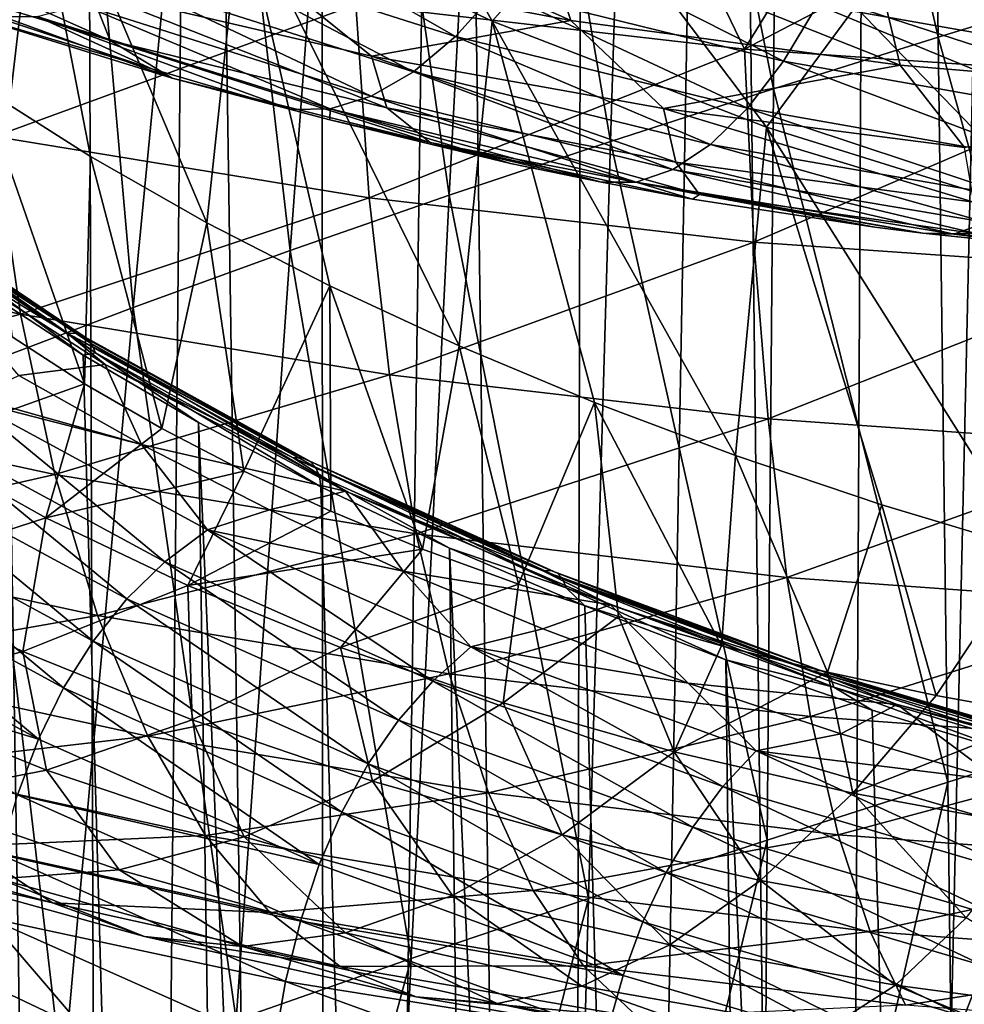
# Model space of a CAD drawing. Header units: metres. Extents: x -109 to 109, y -78 to 121.
# Tile 82 of 256: x -86.84 to -83.23, y -18.78 to -15.01. Entities that reach past the tile are written whole.
import ezdxf

# ---------------------------------------------------------------- set-up
doc = ezdxf.new("R2010")
doc.units = ezdxf.units.M
doc.layers.add('solid_508554_SW0001', color=7, linetype='CONTINUOUS')

msp = doc.modelspace()

# ---------------------------------------------------------------- linework, layer by layer
at = {"layer": 'solid_508554_SW0001'}
for points in [[(-83.750977, -39.986439, 34.610226), (-83.578468, -6.755256, 16.486248), (-82.998306, -6.577496, 16.794138)], [(-82.668053, -39.634808, 35.219269), (-83.750977, -39.986439, 34.610226), (-82.998306, -6.577496, 16.794138)], [(-83.750977, -39.986439, 34.610226), (-84.139221, -6.947954, 16.152485), (-83.578468, -6.755256, 16.486248)], [(-84.754463, -40.392738, 33.906487), (-84.679039, -7.155062, 15.793764), (-84.139221, -6.947954, 16.152485)], [(-83.750977, -39.986439, 34.610226), (-84.754463, -40.392738, 33.906487), (-84.139221, -6.947954, 16.152485)], [(-84.754463, -40.392738, 33.906487), (-85.196434, -7.376012, 15.411067), (-84.679039, -7.155062, 15.793764)], [(-85.667511, -40.849262, 33.115765), (-85.689995, -7.610198, 15.005445), (-85.196434, -7.376012, 15.411067)], [(-84.754463, -40.392738, 33.906487), (-85.667511, -40.849262, 33.115765), (-85.196434, -7.376012, 15.411067)], [(-85.667511, -40.849262, 33.115765), (-86.158371, -7.856979, 14.578008), (-85.689995, -7.610198, 15.005445)], [(-86.480118, -41.351006, 32.246723), (-86.600273, -8.115678, 14.129928), (-86.158371, -7.856979, 14.578008)], [(-85.667511, -40.849262, 33.115765), (-86.480118, -41.351006, 32.246723), (-86.158371, -7.856979, 14.578008)], [(-86.480118, -41.351006, 32.246723), (-87.014488, -8.385587, 13.662433), (-86.600273, -8.115678, 14.129928)], [(-86.480118, -41.351006, 32.246723), (-87.18338, -41.892471, 31.30888), (-87.014488, -8.385587, 13.662433)], [(-83.364868, -12.243553, 23.824112), (-83.931404, -12.415844, 23.527359), (-83.326164, -15.076502, 26.113327)], [(-83.364868, -12.243553, 23.824112), (-83.326164, -15.076502, 26.113327), (-82.690811, -14.880439, 26.445053)], [(-83.931404, -12.415844, 23.527359), (-84.491272, -12.592724, 23.221224), (-83.956512, -15.274222, 25.773008)], [(-83.931404, -12.415844, 23.527359), (-83.956512, -15.274222, 25.773008), (-83.326164, -15.076502, 26.113327)], [(-84.491272, -12.592724, 23.221224), (-85.043732, -12.77505, 22.905216), (-84.580643, -15.475633, 25.424122)], [(-84.491272, -12.592724, 23.221224), (-84.580643, -15.475633, 25.424122), (-83.956512, -15.274222, 25.773008)], [(-85.043732, -12.77505, 22.905216), (-85.588219, -12.963469, 22.578657), (-85.197739, -15.682048, 25.06608)], [(-85.043732, -12.77505, 22.905216), (-85.197739, -15.682048, 25.06608), (-84.580643, -15.475633, 25.424122)], [(-85.588219, -12.963469, 22.578657), (-86.124146, -13.158159, 22.241444), (-85.807228, -15.894335, 24.697989)], [(-85.588219, -12.963469, 22.578657), (-85.807228, -15.894335, 24.697989), (-85.197739, -15.682048, 25.06608)], [(-86.124146, -13.158159, 22.241444), (-86.65094, -13.358912, 21.893936), (-86.408501, -16.112764, 24.319658)], [(-86.124146, -13.158159, 22.241444), (-86.408501, -16.112764, 24.319658), (-85.807228, -15.894335, 24.697989)], [(-82.575005, -15.306997, -3.312497), (-82.575005, -13.574946, -4.312497), (-83.641586, -13.228623, -3.712648)], [(-82.575005, -15.306997, -3.312497), (-83.641586, -13.228623, -3.712648), (-83.641586, -14.960674, -2.712648)], [(-86.65094, -13.358912, 21.893936), (-87.168594, -13.565331, 21.536619), (-87.000923, -16.337105, 23.931488)], [(-86.65094, -13.358912, 21.893936), (-87.000923, -16.337105, 23.931488), (-86.408501, -16.112764, 24.319658)], [(-86.859146, -14.055198, -1.144317), (-86.990494, -15.267925, -0.244823), (-86.571938, -15.533192, -0.704278)], [(-86.859146, -14.055198, -1.144317), (-86.571938, -15.533192, -0.704278), (-86.126274, -15.787479, -1.144717)], [(-86.859146, -14.055198, -1.144317), (-86.126274, -15.787479, -1.144717), (-85.994797, -14.558624, -2.016276)], [(-85.529213, -14.110863, -1.240731), (-85.994797, -14.558624, -2.016276), (-85.032997, -15.015755, -2.80805)], [(-84.629936, -14.5605, -2.019527), (-85.529213, -14.110863, -1.240731), (-85.032997, -15.015755, -2.80805)], [(-85.555252, -14.951356, -17.139091), (-84.462151, -14.303141, -17.951708), (-84.067513, -15.122366, -17.478865)], [(-84.067513, -15.122366, -17.478865), (-84.462151, -14.303141, -17.951708), (-83.610313, -14.379507, -18.110476)], [(-86.116707, -14.394445, -12.393353), (-85.951942, -14.781514, -11.742386), (-84.732048, -15.012915, -12.165294)], [(-84.860176, -14.631588, -12.82778), (-86.116707, -14.394445, -12.393353), (-84.732048, -15.012915, -12.165294)], [(-84.067513, -15.122366, -17.478865), (-83.610313, -14.379507, -18.110476), (-82.750954, -14.434471, -18.234127)], [(-84.067513, -15.122366, -17.478865), (-82.750954, -14.434471, -18.234127), (-82.552887, -15.227318, -17.710037)], [(-85.173836, -15.073291, -7.643662), (-86.24247, -14.732529, -7.000819), (-86.065231, -14.562836, -6.815932)], [(-85.994797, -14.558624, -2.016276), (-86.126274, -15.787479, -1.144717), (-85.655273, -16.029772, -1.564381)], [(-85.016174, -14.89753, -7.444778), (-85.173836, -15.073291, -7.643662), (-86.065231, -14.562836, -6.815932)], [(-85.994797, -14.558624, -2.016276), (-85.655273, -16.029772, -1.564381), (-85.160385, -16.259396, -1.962098)], [(-85.994797, -14.558624, -2.016276), (-85.160385, -16.259396, -1.962098), (-85.032997, -15.015755, -2.80805)], [(-84.629936, -14.5605, -2.019527), (-85.032997, -15.015755, -2.80805), (-83.98362, -15.421894, -3.511504)], [(-83.641586, -14.960674, -2.712648), (-84.629936, -14.5605, -2.019527), (-83.98362, -15.421894, -3.511504)], [(-86.496811, -15.088776, -9.930921), (-86.572166, -14.897274, -10.70827), (-87.59729, -14.596865, -10.175826)], [(-86.496811, -15.088776, -9.930921), (-87.59729, -14.596865, -10.175826), (-87.503479, -14.780676, -9.386763)], [(-84.860176, -14.631588, -12.82778), (-84.732048, -15.012915, -12.165294), (-83.471199, -15.183686, -12.487714)], [(-83.561684, -14.806034, -13.158457), (-84.860176, -14.631588, -12.82778), (-83.471199, -15.183686, -12.487714)], [(-83.918007, -15.168966, -8.025976), (-85.016174, -14.89753, -7.444778), (-84.86599, -14.686395, -7.276934)], [(-83.787941, -14.952365, -7.843044), (-83.918007, -15.168966, -8.025976), (-84.86599, -14.686395, -7.276934)], [(-82.665565, -15.150442, -8.359719), (-83.787941, -14.952365, -7.843044), (-83.668808, -14.704536, -7.695778)], [(-82.567322, -14.896967, -8.196958), (-82.665565, -15.150442, -8.359719), (-83.668808, -14.704536, -7.695778)], [(-87.005264, -14.715427, -16.693016), (-85.555252, -14.951356, -17.139091), (-86.938972, -15.457008, -16.071032)], [(-85.33522, -15.20949, -7.868846), (-86.422844, -14.863379, -7.21233), (-86.24247, -14.732529, -7.000819)], [(-85.173836, -15.073291, -7.643662), (-85.33522, -15.20949, -7.868846), (-86.24247, -14.732529, -7.000819)], [(-87.503479, -14.780676, -9.386763), (-87.198456, -14.942753, -8.691465), (-86.259438, -15.233733, -9.2043)], [(-86.496811, -15.088776, -9.930921), (-87.503479, -14.780676, -9.386763), (-86.259438, -15.233733, -9.2043)], [(-86.572166, -14.897274, -10.70827), (-85.496231, -15.149117, -11.160537), (-85.951942, -14.781514, -11.742386)], [(-85.496231, -15.149117, -11.160537), (-84.732048, -15.012915, -12.165294), (-85.951942, -14.781514, -11.742386)], [(-83.561684, -14.806034, -13.158457), (-83.471199, -15.183686, -12.487714), (-82.180725, -15.29245, -12.707018)], [(-82.232994, -14.916402, -13.382718), (-83.561684, -14.806034, -13.158457), (-82.180725, -15.29245, -12.707018)], [(-85.49649, -15.302881, -8.114965), (-86.602089, -14.9523, -7.445475), (-86.422844, -14.863379, -7.21233)], [(-85.33522, -15.20949, -7.868846), (-85.49649, -15.302881, -8.114965), (-86.422844, -14.863379, -7.21233)], [(-85.436447, -15.347716, -10.393734), (-85.496231, -15.149117, -11.160537), (-86.572166, -14.897274, -10.70827)], [(-85.436447, -15.347716, -10.393734), (-86.572166, -14.897274, -10.70827), (-86.496811, -15.088776, -9.930921)], [(-84.055855, -15.349074, -8.240126), (-85.173836, -15.073291, -7.643662), (-85.016174, -14.89753, -7.444778)], [(-83.918007, -15.168966, -8.025976), (-84.055855, -15.349074, -8.240126), (-85.016174, -14.89753, -7.444778)], [(-82.690811, -14.880439, 26.445053), (-83.326164, -15.076502, 26.113327), (-82.593369, -17.710056, 28.753578)], [(-86.336258, -15.197673, -8.331011), (-86.259438, -15.233733, -9.2043), (-87.198456, -14.942753, -8.691465)], [(-86.9403, -14.99704, -7.954353), (-86.336258, -15.197673, -8.331011), (-87.198456, -14.942753, -8.691465)], [(-85.555252, -14.951356, -17.139091), (-85.504013, -15.691571, -16.514069), (-86.938972, -15.457008, -16.071032)], [(-85.653793, -15.351241, -8.376156), (-86.775986, -14.997192, -7.694752), (-86.602089, -14.9523, -7.445475)], [(-85.49649, -15.302881, -8.114965), (-85.653793, -15.351241, -8.376156), (-86.602089, -14.9523, -7.445475)], [(-85.555252, -14.951356, -17.139091), (-84.067513, -15.122366, -17.478865), (-85.504013, -15.691571, -16.514069)], [(-83.641586, -14.960674, -2.712648), (-83.98362, -15.421894, -3.511504), (-82.857445, -15.772868, -4.119408)], [(-82.774857, -15.371244, -8.558949), (-83.918007, -15.168966, -8.025976), (-83.787941, -14.952365, -7.843044)], [(-82.665565, -15.150442, -8.359719), (-82.774857, -15.371244, -8.558949), (-83.787941, -14.952365, -7.843044)], [(-82.575005, -15.306997, -3.312497), (-83.641586, -14.960674, -2.712648), (-82.857445, -15.772868, -4.119408)], [(-86.775986, -14.997192, -7.694752), (-86.336258, -15.197673, -8.331011), (-86.9403, -14.99704, -7.954353)], [(-86.775986, -14.997192, -7.694752), (-85.802917, -15.353545, -8.646468), (-86.336258, -15.197673, -8.331011)], [(-85.653793, -15.351241, -8.376156), (-85.802917, -15.353545, -8.646468), (-86.775986, -14.997192, -7.694752)], [(-85.496231, -15.149117, -11.160537), (-84.377548, -15.350168, -11.52867), (-84.732048, -15.012915, -12.165294)], [(-85.032997, -15.015755, -2.80805), (-85.160385, -16.259396, -1.962098), (-84.641808, -16.476233, -2.337672)], [(-85.032997, -15.015755, -2.80805), (-84.641808, -16.476233, -2.337672), (-84.101433, -16.679449, -2.689654)], [(-85.032997, -15.015755, -2.80805), (-84.101433, -16.679449, -2.689654), (-83.98362, -15.421894, -3.511504)], [(-84.377548, -15.350168, -11.52867), (-83.471199, -15.183686, -12.487714), (-84.732048, -15.012915, -12.165294)], [(-86.496811, -15.088776, -9.930921), (-86.259438, -15.233733, -9.2043), (-85.270645, -15.479965, -9.642829)], [(-85.436447, -15.347716, -10.393734), (-86.496811, -15.088776, -9.930921), (-85.270645, -15.479965, -9.642829)], [(-84.198112, -15.488305, -8.480281), (-85.33522, -15.20949, -7.868846), (-85.173836, -15.073291, -7.643662)], [(-84.055855, -15.349074, -8.240126), (-84.198112, -15.488305, -8.480281), (-85.173836, -15.073291, -7.643662)], [(-83.326164, -15.076502, 26.113327), (-83.956512, -15.274222, 25.773008), (-83.288864, -17.931398, 28.38044)], [(-83.326164, -15.076502, 26.113327), (-83.288864, -17.931398, 28.38044), (-82.593369, -17.710056, 28.753578)], [(-84.067513, -15.122366, -17.478865), (-84.031471, -15.862064, -16.852171), (-85.504013, -15.691571, -16.514069)], [(-84.067513, -15.122366, -17.478865), (-82.552887, -15.227318, -17.710037), (-84.031471, -15.862064, -16.852171)], [(-84.330772, -15.554977, -10.77075), (-84.377548, -15.350168, -11.52867), (-85.496231, -15.149117, -11.160537)], [(-84.330772, -15.554977, -10.77075), (-85.496231, -15.149117, -11.160537), (-85.436447, -15.347716, -10.393734)], [(-86.336258, -15.197673, -8.331011), (-85.802917, -15.353545, -8.646468), (-86.259438, -15.233733, -9.2043)], [(-84.377548, -15.350168, -11.52867), (-83.225143, -15.499169, -11.810319), (-83.471199, -15.183686, -12.487714)], [(-82.892464, -15.553834, -8.789647), (-84.055855, -15.349074, -8.240126), (-83.918007, -15.168966, -8.025976)], [(-82.774857, -15.371244, -8.558949), (-82.892464, -15.553834, -8.789647), (-83.918007, -15.168966, -8.025976)], [(-83.225143, -15.499169, -11.810319), (-82.180725, -15.29245, -12.707018), (-83.471199, -15.183686, -12.487714)], [(-85.654793, -15.39341, -8.731389), (-85.270645, -15.479965, -9.642829), (-86.259438, -15.233733, -9.2043)], [(-85.802917, -15.353545, -8.646468), (-85.654793, -15.39341, -8.731389), (-86.259438, -15.233733, -9.2043)], [(-84.341331, -15.583275, -8.740602), (-85.49649, -15.302881, -8.114965), (-85.33522, -15.20949, -7.868846)], [(-84.198112, -15.488305, -8.480281), (-84.341331, -15.583275, -8.740602), (-85.33522, -15.20949, -7.868846)], [(-82.552887, -15.227318, -17.710037), (-82.53199, -15.967333, -17.083027), (-84.031471, -15.862064, -16.852171)], [(-86.990494, -15.267925, -0.244823), (-86.87178, -16.224356, -1.901407), (-86.59491, -16.404856, -2.214042)], [(-86.571938, -15.533192, -0.704278), (-86.990494, -15.267925, -0.244823), (-86.59491, -16.404856, -2.214042)], [(-83.956512, -15.274222, 25.773008), (-84.580643, -15.475633, 25.424122), (-83.979858, -18.152971, 27.999062)], [(-83.956512, -15.274222, 25.773008), (-83.979858, -18.152971, 27.999062), (-83.288864, -17.931398, 28.38044)], [(-84.482033, -15.631671, -9.014758), (-85.653793, -15.351241, -8.376156), (-85.49649, -15.302881, -8.114965)], [(-84.341331, -15.583275, -8.740602), (-84.482033, -15.631671, -9.014758), (-85.49649, -15.302881, -8.114965)], [(-85.653793, -15.351241, -8.376156), (-85.654793, -15.39341, -8.731389), (-85.802917, -15.353545, -8.646468)], [(-85.653793, -15.351241, -8.376156), (-84.963753, -15.560225, -9.113048), (-85.654793, -15.39341, -8.731389)], [(-85.653793, -15.351241, -8.376156), (-84.615379, -15.632592, -9.296803), (-84.963753, -15.560225, -9.113048)], [(-84.482033, -15.631671, -9.014758), (-84.615379, -15.632592, -9.296803), (-85.653793, -15.351241, -8.376156)], [(-85.436447, -15.347716, -10.393734), (-85.270645, -15.479965, -9.642829), (-84.239502, -15.679119, -10.002952)], [(-84.330772, -15.554977, -10.77075), (-85.436447, -15.347716, -10.393734), (-84.239502, -15.679119, -10.002952)], [(-83.189201, -15.709108, -11.059293), (-83.225143, -15.499169, -11.810319), (-84.377548, -15.350168, -11.52867)], [(-83.189201, -15.709108, -11.059293), (-84.377548, -15.350168, -11.52867), (-84.330772, -15.554977, -10.77075)], [(-83.015434, -15.693626, -9.046023), (-84.198112, -15.488305, -8.480281), (-84.055855, -15.349074, -8.240126)], [(-82.892464, -15.553834, -8.789647), (-83.015434, -15.693626, -9.046023), (-84.055855, -15.349074, -8.240126)], [(-85.654793, -15.39341, -8.731389), (-84.963753, -15.560225, -9.113048), (-85.270645, -15.479965, -9.642829)], [(-83.98362, -15.421894, -3.511504), (-84.101433, -16.679449, -2.689654), (-83.541435, -16.868252, -3.01667)], [(-83.98362, -15.421894, -3.511504), (-83.541435, -16.868252, -3.01667), (-82.962715, -17.042374, -3.318257)], [(-83.98362, -15.421894, -3.511504), (-82.962715, -17.042374, -3.318257), (-82.857445, -15.772868, -4.119408)], [(-86.938972, -15.457008, -16.071032), (-86.839584, -16.137966, -15.387253), (-88.204643, -15.844212, -14.848884)], [(-86.480118, -48.601982, 19.68766), (-87.399879, -15.74443, 0.916542), (-87.755402, -15.454351, 1.418973)], [(-87.18338, -48.06052, 20.625504), (-86.480118, -48.601982, 19.68766), (-87.755402, -15.454351, 1.418973)], [(-86.938972, -15.457008, -16.071032), (-85.504013, -15.691571, -16.514069), (-86.839584, -16.137966, -15.387253)], [(-84.266983, -15.697258, -9.475066), (-84.239502, -15.679119, -10.002952), (-85.270645, -15.479965, -9.642829)], [(-84.615379, -15.632592, -9.296803), (-84.266983, -15.697258, -9.475066), (-85.270645, -15.479965, -9.642829)], [(-84.963753, -15.560225, -9.113048), (-84.615379, -15.632592, -9.296803), (-85.270645, -15.479965, -9.642829)], [(-84.580643, -15.475633, 25.424122), (-85.197739, -15.682048, 25.06608), (-84.664978, -18.377563, 27.60968)], [(-84.580643, -15.475633, 25.424122), (-84.664978, -18.377563, 27.60968), (-83.979858, -18.152971, 27.999062)], [(-83.140678, -15.787114, -9.321643), (-84.341331, -15.583275, -8.740602), (-84.198112, -15.488305, -8.480281)], [(-83.015434, -15.693626, -9.046023), (-83.140678, -15.787114, -9.321643), (-84.198112, -15.488305, -8.480281)], [(-86.571938, -15.533192, -0.704278), (-86.59491, -16.404856, -2.214042), (-86.298874, -16.576689, -2.511668)], [(-86.126274, -15.787479, -1.144717), (-86.571938, -15.533192, -0.704278), (-86.298874, -16.576689, -2.511668)], [(-84.330772, -15.554977, -10.77075), (-84.239502, -15.679119, -10.002952), (-83.174385, -15.829814, -10.282152)], [(-83.189201, -15.709108, -11.059293), (-84.330772, -15.554977, -10.77075), (-83.174385, -15.829814, -10.282152)], [(-83.265053, -15.831951, -9.609589), (-84.482033, -15.631671, -9.014758), (-84.341331, -15.583275, -8.740602)], [(-83.140678, -15.787114, -9.321643), (-83.265053, -15.831951, -9.609589), (-84.341331, -15.583275, -8.740602)], [(-84.482033, -15.631671, -9.014758), (-84.266983, -15.697258, -9.475066), (-84.615379, -15.632592, -9.296803)], [(-84.482033, -15.631671, -9.014758), (-83.383911, -15.827194, -9.903344), (-83.568199, -15.804064, -9.816679)], [(-83.265053, -15.831951, -9.609589), (-83.383911, -15.827194, -9.903344), (-84.482033, -15.631671, -9.014758)], [(-84.482033, -15.631671, -9.014758), (-83.568199, -15.804064, -9.816679), (-84.266983, -15.697258, -9.475066)], [(-87.430153, -15.692389, 0.626885), (-86.661674, -16.210476, -0.27047), (-87.334198, -15.80231, 0.423272)], [(-86.624687, -16.212208, -0.234415), (-86.661674, -16.210476, -0.27047), (-87.430153, -15.692389, 0.626885)], [(-87.390366, -15.696007, 0.659673), (-86.624687, -16.212208, -0.234415), (-87.430153, -15.692389, 0.626885)], [(-86.592796, -16.226089, -0.196182), (-86.624687, -16.212208, -0.234415), (-87.390366, -15.696007, 0.659673)], [(-87.356064, -15.711514, 0.69509), (-86.592796, -16.226089, -0.196182), (-87.390366, -15.696007, 0.659673)], [(-85.504013, -15.691571, -16.514069), (-85.426926, -16.370033, -15.824959), (-86.839584, -16.137966, -15.387253)], [(-85.197739, -15.682048, 25.06608), (-85.807228, -15.894335, 24.697989), (-85.343369, -18.60684, 27.21172)], [(-85.504013, -15.691571, -16.514069), (-84.031471, -15.862064, -16.852171), (-85.426926, -16.370033, -15.824959)], [(-85.197739, -15.682048, 25.06608), (-85.343369, -18.60684, 27.21172), (-84.664978, -18.377563, 27.60968)], [(-84.266983, -15.697258, -9.475066), (-83.568199, -15.804064, -9.816679), (-84.239502, -15.679119, -10.002952)], [(-83.383911, -15.827194, -9.903344), (-83.174385, -15.829814, -10.282152), (-84.239502, -15.679119, -10.002952)], [(-83.568199, -15.804064, -9.816679), (-83.383911, -15.827194, -9.903344), (-84.239502, -15.679119, -10.002952)], [(-86.568138, -16.251194, -0.158324), (-86.592796, -16.226089, -0.196182), (-87.356064, -15.711514, 0.69509)], [(-87.329544, -15.737875, 0.730771), (-86.568138, -16.251194, -0.158324), (-87.356064, -15.711514, 0.69509)], [(-86.480118, -48.601982, 19.68766), (-87.014488, -16.024807, 0.430914), (-87.399879, -15.74443, 0.916542)], [(-86.552361, -16.285843, -0.123369), (-86.568138, -16.251194, -0.158324), (-87.329544, -15.737875, 0.730771)], [(-87.312576, -15.773329, 0.764332), (-86.552361, -16.285843, -0.123369), (-87.329544, -15.737875, 0.730771)], [(-87.334198, -15.80231, 0.423272), (-86.516006, -16.331223, -0.49283), (-86.846107, -16.372631, -0.564553)], [(-86.661674, -16.210476, -0.27047), (-86.516006, -16.331223, -0.49283), (-87.334198, -15.80231, 0.423272)], [(-87.312576, -15.773329, 0.764332), (-87.014488, -16.024807, 0.430914), (-86.600273, -16.294716, -0.03658)], [(-87.312576, -15.773329, 0.764332), (-86.600273, -16.294716, -0.03658), (-86.552361, -16.285843, -0.123369)], [(-86.126274, -15.787479, -1.144717), (-86.298874, -16.576689, -2.511668), (-85.984261, -16.739559, -2.793766)], [(-85.655273, -16.029772, -1.564381), (-86.126274, -15.787479, -1.144717), (-85.984261, -16.739559, -2.793766)], [(-82.007156, -15.944391, -10.159173), (-83.265053, -15.831951, -9.609589), (-83.140678, -15.787114, -9.321643)], [(-88.204643, -15.844212, -14.848884), (-86.839584, -16.137966, -15.387253), (-88.044365, -16.463076, -14.119348)], [(-83.383911, -15.827194, -9.903344), (-82.871063, -15.880601, -10.13728), (-83.174385, -15.829814, -10.282152)], [(-83.265053, -15.831951, -9.609589), (-82.871063, -15.880601, -10.13728), (-83.383911, -15.827194, -9.903344)], [(-83.265053, -15.831951, -9.609589), (-82.113586, -15.929872, -10.464272), (-82.179161, -15.927014, -10.436793)], [(-82.007156, -15.944391, -10.159173), (-82.113586, -15.929872, -10.464272), (-83.265053, -15.831951, -9.609589)], [(-83.265053, -15.831951, -9.609589), (-82.179161, -15.927014, -10.436793), (-82.871063, -15.880601, -10.13728)], [(-84.031471, -15.862064, -16.852171), (-83.977028, -16.539213, -16.15962), (-85.426926, -16.370033, -15.824959)], [(-84.031471, -15.862064, -16.852171), (-82.53199, -15.967333, -17.083027), (-83.977028, -16.539213, -16.15962)], [(-85.807228, -15.894335, 24.697989), (-86.408501, -16.112764, 24.319658), (-86.014503, -18.841795, 26.80418)], [(-85.807228, -15.894335, 24.697989), (-86.014503, -18.841795, 26.80418), (-85.343369, -18.60684, 27.21172)], [(-82.53199, -15.967333, -17.083027), (-82.500275, -16.644341, -16.38892), (-83.977028, -16.539213, -16.15962)], [(-85.667511, -49.103725, 18.818617), (-86.600273, -16.294716, -0.03658), (-87.014488, -16.024807, 0.430914)], [(-86.480118, -48.601982, 19.68766), (-85.667511, -49.103725, 18.818617), (-87.014488, -16.024807, 0.430914)], [(-85.655273, -16.029772, -1.564381), (-85.984261, -16.739559, -2.793766), (-85.65107, -16.893456, -3.060323)], [(-85.655273, -16.029772, -1.564381), (-85.65107, -16.893456, -3.060323), (-85.299873, -17.038086, -3.31083)], [(-85.160385, -16.259396, -1.962098), (-85.655273, -16.029772, -1.564381), (-85.299873, -17.038086, -3.31083)], [(-86.839584, -16.137966, -15.387253), (-86.707863, -16.751717, -14.647748), (-88.044365, -16.463076, -14.119348)], [(-86.408501, -16.112764, 24.319658), (-87.000923, -16.337105, 23.931488), (-86.677773, -19.082745, 26.386843)], [(-86.839584, -16.137966, -15.387253), (-85.426926, -16.370033, -15.824959), (-86.707863, -16.751717, -14.647748)], [(-86.408501, -16.112764, 24.319658), (-86.677773, -19.082745, 26.386843), (-86.014503, -18.841795, 26.80418)], [(-86.661674, -16.210476, -0.27047), (-85.795334, -16.688408, -1.09827), (-86.516006, -16.331223, -0.49283)], [(-85.761497, -16.6884, -1.059202), (-85.795334, -16.688408, -1.09827), (-86.661674, -16.210476, -0.27047)], [(-86.624687, -16.212208, -0.234415), (-85.761497, -16.6884, -1.059202), (-86.661674, -16.210476, -0.27047)], [(-85.732323, -16.700781, -1.018371), (-85.761497, -16.6884, -1.059202), (-86.624687, -16.212208, -0.234415)], [(-86.592796, -16.226089, -0.196182), (-85.732323, -16.700781, -1.018371), (-86.624687, -16.212208, -0.234415)], [(-87.243996, -16.636984, -2.68557), (-86.59491, -16.404856, -2.214042), (-86.87178, -16.224356, -1.901407)], [(-85.70977, -16.724726, -0.978504), (-85.732323, -16.700781, -1.018371), (-86.592796, -16.226089, -0.196182)], [(-86.568138, -16.251194, -0.158324), (-85.70977, -16.724726, -0.978504), (-86.592796, -16.226089, -0.196182)], [(-85.695343, -16.758633, -0.942264), (-85.70977, -16.724726, -0.978504), (-86.568138, -16.251194, -0.158324)], [(-86.552361, -16.285843, -0.123369), (-85.695343, -16.758633, -0.942264), (-86.568138, -16.251194, -0.158324)], [(-85.160385, -16.259396, -1.962098), (-85.299873, -17.038086, -3.31083), (-84.932182, -17.172752, -3.54408)], [(-84.641808, -16.476233, -2.337672), (-85.160385, -16.259396, -1.962098), (-84.932182, -17.172752, -3.54408)], [(-86.552361, -16.285843, -0.123369), (-86.600273, -16.294716, -0.03658), (-86.158371, -16.553415, -0.48466)], [(-85.667511, -49.103725, 18.818617), (-86.158371, -16.553415, -0.48466), (-86.600273, -16.294716, -0.03658)], [(-86.552361, -16.285843, -0.123369), (-86.158371, -16.553415, -0.48466), (-85.689995, -16.800196, -0.912097)], [(-86.552361, -16.285843, -0.123369), (-85.689995, -16.800196, -0.912097), (-85.695343, -16.758633, -0.942264)], [(-87.000923, -16.337105, 23.931488), (-87.332497, -19.329447, 25.960127), (-86.677773, -19.082745, 26.386843)], [(-86.516006, -16.331223, -0.49283), (-86.376999, -16.637157, -1.022725), (-86.846107, -16.372631, -0.564553)], [(-86.516006, -16.331223, -0.49283), (-85.594963, -16.816006, -1.332502), (-86.376999, -16.637157, -1.022725)], [(-85.795334, -16.688408, -1.09827), (-85.594963, -16.816006, -1.332502), (-86.516006, -16.331223, -0.49283)], [(-87.022499, -16.4561, -0.677697), (-86.846107, -16.372631, -0.564553), (-86.376999, -16.637157, -1.022725)], [(-85.426926, -16.370033, -15.824959), (-85.324585, -16.980177, -15.077868), (-86.707863, -16.751717, -14.647748)], [(-85.426926, -16.370033, -15.824959), (-83.977028, -16.539213, -16.15962), (-85.324585, -16.980177, -15.077868)], [(-87.243996, -16.636984, -2.68557), (-86.743317, -16.918293, -3.172518), (-86.59491, -16.404856, -2.214042)], [(-86.743317, -16.918293, -3.172518), (-86.298874, -16.576689, -2.511668), (-86.59491, -16.404856, -2.214042)], [(-88.044365, -16.463076, -14.119348), (-86.707863, -16.751717, -14.647748), (-87.8461, -17.009974, -13.343122)], [(-86.286552, -17.086721, -1.653905), (-87.217468, -16.583147, -0.780065), (-87.040909, -16.466413, -0.68844)], [(-87.040909, -16.466413, -0.68844), (-87.022499, -16.4561, -0.677697), (-86.376999, -16.637157, -1.022725)], [(-86.124168, -16.963974, -1.545205), (-87.040909, -16.466413, -0.68844), (-86.376999, -16.637157, -1.022725)], [(-86.286552, -17.086721, -1.653905), (-87.040909, -16.466413, -0.68844), (-86.124168, -16.963974, -1.545205)], [(-84.641808, -16.476233, -2.337672), (-84.932182, -17.172752, -3.54408), (-84.549957, -17.296713, -3.758787)], [(-84.641808, -16.476233, -2.337672), (-84.549957, -17.296713, -3.758787), (-84.155113, -17.409388, -3.953945)], [(-84.101433, -16.679449, -2.689654), (-84.641808, -16.476233, -2.337672), (-84.155113, -17.409388, -3.953945)], [(-84.754463, -49.560249, 18.027895), (-85.689995, -16.800196, -0.912097), (-86.158371, -16.553415, -0.48466)], [(-85.667511, -49.103725, 18.818617), (-84.754463, -49.560249, 18.027895), (-86.158371, -16.553415, -0.48466)], [(-83.977028, -16.539213, -16.15962), (-83.904594, -17.147255, -15.40734), (-85.324585, -16.980177, -15.077868)], [(-83.977028, -16.539213, -16.15962), (-82.500275, -16.644341, -16.38892), (-83.904594, -17.147255, -15.40734)], [(-86.432396, -17.229401, -1.731732), (-87.374886, -16.719597, -0.841889), (-87.217468, -16.583147, -0.780065)], [(-86.432396, -17.229401, -1.731732), (-87.217468, -16.583147, -0.780065), (-86.286552, -17.086721, -1.653905)], [(-86.743317, -16.918293, -3.172518), (-85.984261, -16.739559, -2.793766), (-86.298874, -16.576689, -2.511668)], [(-87.435234, -17.142881, -3.814399), (-86.743317, -16.918293, -3.172518), (-87.243996, -16.636984, -2.68557)], [(-85.594963, -16.816006, -1.332502), (-85.886261, -16.887274, -1.455939), (-86.376999, -16.637157, -1.022725)], [(-86.124168, -16.963974, -1.545205), (-86.376999, -16.637157, -1.022725), (-85.886261, -16.887274, -1.455939)], [(-82.500275, -16.644341, -16.38892), (-82.457985, -17.251783, -15.633856), (-83.904594, -17.147255, -15.40734)], [(-85.761497, -16.6884, -1.059202), (-84.809113, -17.119993, -1.806745), (-85.795334, -16.688408, -1.09827)], [(-85.795334, -16.688408, -1.09827), (-84.83947, -17.121578, -1.848544), (-85.594963, -16.816006, -1.332502)], [(-84.809113, -17.119993, -1.806745), (-84.83947, -17.121578, -1.848544), (-85.795334, -16.688408, -1.09827)], [(-84.782944, -17.131016, -1.76356), (-84.809113, -17.119993, -1.806745), (-85.761497, -16.6884, -1.059202)], [(-85.732323, -16.700781, -1.018371), (-84.782944, -17.131016, -1.76356), (-85.761497, -16.6884, -1.059202)], [(-84.762711, -17.15391, -1.721873), (-84.782944, -17.131016, -1.76356), (-85.732323, -16.700781, -1.018371)], [(-85.70977, -16.724726, -0.978504), (-84.762711, -17.15391, -1.721873), (-85.732323, -16.700781, -1.018371)], [(-84.101433, -16.679449, -2.689654), (-84.155113, -17.409388, -3.953945), (-83.749329, -17.510351, -4.128819)], [(-83.541435, -16.868252, -3.01667), (-84.101433, -16.679449, -2.689654), (-83.749329, -17.510351, -4.128819)], [(-86.707863, -16.751717, -14.647748), (-86.544777, -17.292109, -13.858875), (-87.8461, -17.009974, -13.343122)], [(-86.561676, -17.390944, -1.780512), (-87.514175, -16.873898, -0.877234), (-87.374886, -16.719597, -0.841889)], [(-86.561676, -17.390944, -1.780512), (-87.374886, -16.719597, -0.841889), (-86.432396, -17.229401, -1.731732)], [(-86.743317, -16.918293, -3.172518), (-86.198753, -17.178164, -3.622919), (-85.984261, -16.739559, -2.793766)], [(-86.707863, -16.751717, -14.647748), (-85.324585, -16.980177, -15.077868), (-86.544777, -17.292109, -13.858875)], [(-86.198753, -17.178164, -3.622919), (-85.65107, -16.893456, -3.060323), (-85.984261, -16.739559, -2.793766)], [(-84.749763, -17.187145, -1.684468), (-84.762711, -17.15391, -1.721873), (-85.70977, -16.724726, -0.978504)], [(-85.695343, -16.758633, -0.942264), (-84.749763, -17.187145, -1.684468), (-85.70977, -16.724726, -0.978504)], [(-85.695343, -16.758633, -0.942264), (-85.689995, -16.800196, -0.912097), (-85.196434, -17.034382, -1.31772)], [(-85.695343, -16.758633, -0.942264), (-85.196434, -17.034382, -1.31772), (-84.749763, -17.187145, -1.684468)], [(-85.594963, -16.816006, -1.332502), (-85.373894, -17.12298, -1.864195), (-85.886261, -16.887274, -1.455939)], [(-84.754463, -49.560249, 18.027895), (-85.196434, -17.034382, -1.31772), (-85.689995, -16.800196, -0.912097)], [(-85.594963, -16.816006, -1.332502), (-84.580475, -17.251715, -2.087169), (-85.373894, -17.12298, -1.864195)], [(-84.83947, -17.121578, -1.848544), (-84.580475, -17.251715, -2.087169), (-85.594963, -16.816006, -1.332502)], [(-86.674583, -17.570433, -1.802236), (-87.636856, -17.045794, -0.888867), (-87.514175, -16.873898, -0.877234)], [(-86.674583, -17.570433, -1.802236), (-87.514175, -16.873898, -0.877234), (-86.561676, -17.390944, -1.780512)], [(-86.198753, -17.178164, -3.622919), (-85.299873, -17.038086, -3.31083), (-85.65107, -16.893456, -3.060323)], [(-86.124168, -16.963974, -1.545205), (-85.886261, -16.887274, -1.455939), (-85.373894, -17.12298, -1.864195)], [(-83.541435, -16.868252, -3.01667), (-83.749329, -17.510351, -4.128819), (-83.333031, -17.599525, -4.283273)], [(-82.962715, -17.042374, -3.318257), (-83.541435, -16.868252, -3.01667), (-83.333031, -17.599525, -4.283273)], [(-87.435234, -17.142881, -3.814399), (-86.831154, -17.430864, -4.313834), (-86.743317, -16.918293, -3.172518)], [(-86.831154, -17.430864, -4.313834), (-86.198753, -17.178164, -3.622919), (-86.743317, -16.918293, -3.172518)], [(-85.260841, -17.543722, -2.443099), (-86.286552, -17.086721, -1.653905), (-86.124168, -16.963974, -1.545205)], [(-85.114967, -17.413172, -2.320928), (-86.124168, -16.963974, -1.545205), (-85.373894, -17.12298, -1.864195)], [(-85.260841, -17.543722, -2.443099), (-86.124168, -16.963974, -1.545205), (-85.114967, -17.413172, -2.320928)], [(-87.8461, -17.009974, -13.343122), (-86.544777, -17.292109, -13.858875), (-87.611923, -17.480452, -12.527647)], [(-85.324585, -16.980177, -15.077868), (-85.197746, -17.515875, -14.279207), (-86.544777, -17.292109, -13.858875)], [(-85.324585, -16.980177, -15.077868), (-83.904594, -17.147255, -15.40734), (-85.197746, -17.515875, -14.279207)], [(-86.771271, -17.766979, -1.798945), (-87.743416, -17.235193, -0.878616), (-87.636856, -17.045794, -0.888867)], [(-86.771271, -17.766979, -1.798945), (-87.636856, -17.045794, -0.888867), (-86.674583, -17.570433, -1.802236)], [(-86.198753, -17.178164, -3.622919), (-85.613792, -17.415102, -4.034189), (-85.299873, -17.038086, -3.31083)], [(-85.613792, -17.415102, -4.034189), (-84.932182, -17.172752, -3.54408), (-85.299873, -17.038086, -3.31083)], [(-83.750977, -49.966553, 17.324158), (-84.679039, -17.255331, -1.700416), (-85.196434, -17.034382, -1.31772)], [(-84.749763, -17.187145, -1.684468), (-85.196434, -17.034382, -1.31772), (-84.679039, -17.255331, -1.700416)], [(-84.754463, -49.560249, 18.027895), (-83.750977, -49.966553, 17.324158), (-85.196434, -17.034382, -1.31772)], [(-82.962715, -17.042374, -3.318257), (-83.333031, -17.599525, -4.283273), (-82.906021, -17.676943, -4.417364)], [(-85.391891, -17.693426, -2.533059), (-86.432396, -17.229401, -1.731732), (-86.286552, -17.086721, -1.653905)], [(-85.391891, -17.693426, -2.533059), (-86.286552, -17.086721, -1.653905), (-85.260841, -17.543722, -2.443099)], [(-84.580475, -17.251715, -2.087169), (-84.839897, -17.344276, -2.247494), (-85.373894, -17.12298, -1.864195)], [(-85.114967, -17.413172, -2.320928), (-85.373894, -17.12298, -1.864195), (-84.839897, -17.344276, -2.247494)], [(-84.809113, -17.119993, -1.806745), (-83.776711, -17.502834, -2.469846), (-84.83947, -17.121578, -1.848544)], [(-84.83947, -17.121578, -1.848544), (-83.803299, -17.505819, -2.514068), (-84.580475, -17.251715, -2.087169)], [(-83.776711, -17.502834, -2.469846), (-83.803299, -17.505819, -2.514068), (-84.83947, -17.121578, -1.848544)], [(-83.753792, -17.512651, -2.424572), (-83.776711, -17.502834, -2.469846), (-84.809113, -17.119993, -1.806745)], [(-84.782944, -17.131016, -1.76356), (-83.753792, -17.512651, -2.424572), (-84.809113, -17.119993, -1.806745)], [(-87.452698, -17.598368, -5.039576), (-86.831154, -17.430864, -4.313834), (-87.435234, -17.142881, -3.814399)], [(-83.904594, -17.147255, -15.40734), (-83.814713, -17.680079, -14.601775), (-85.197746, -17.515875, -14.279207)], [(-83.736069, -17.534613, -2.38127), (-83.753792, -17.512651, -2.424572), (-84.782944, -17.131016, -1.76356)], [(-84.762711, -17.15391, -1.721873), (-83.736069, -17.534613, -2.38127), (-84.782944, -17.131016, -1.76356)], [(-83.724731, -17.567251, -2.342832), (-83.736069, -17.534613, -2.38127), (-84.762711, -17.15391, -1.721873)], [(-84.749763, -17.187145, -1.684468), (-83.724731, -17.567251, -2.342832), (-84.762711, -17.15391, -1.721873)], [(-83.904594, -17.147255, -15.40734), (-82.457985, -17.251783, -15.633856), (-83.814713, -17.680079, -14.601775)], [(-86.831154, -17.430864, -4.313834), (-86.182037, -17.692965, -4.769703), (-86.198753, -17.178164, -3.622919)], [(-86.182037, -17.692965, -4.769703), (-85.613792, -17.415102, -4.034189), (-86.198753, -17.178164, -3.622919)], [(-85.613792, -17.415102, -4.034189), (-84.992065, -17.627686, -4.403872), (-84.932182, -17.172752, -3.54408)], [(-84.992065, -17.627686, -4.403872), (-84.549957, -17.296713, -3.758787), (-84.932182, -17.172752, -3.54408)], [(-84.749763, -17.187145, -1.684468), (-84.679039, -17.255331, -1.700416), (-84.139221, -17.462439, -2.059138)], [(-84.749763, -17.187145, -1.684468), (-84.139221, -17.462439, -2.059138), (-83.724731, -17.567251, -2.342832)], [(-87.833702, -17.442179, -0.847777), (-87.743416, -17.235193, -0.878616), (-86.771271, -17.766979, -1.798945)], [(-85.508041, -17.861197, -2.592594), (-86.561676, -17.390944, -1.780512), (-86.432396, -17.229401, -1.731732)], [(-85.508041, -17.861197, -2.592594), (-86.432396, -17.229401, -1.731732), (-85.391891, -17.693426, -2.533059)], [(-84.580475, -17.251715, -2.087169), (-84.282806, -17.5515, -2.606416), (-84.839897, -17.344276, -2.247494)], [(-83.750977, -49.966553, 17.324158), (-84.139221, -17.462439, -2.059138), (-84.679039, -17.255331, -1.700416)], [(-84.580475, -17.251715, -2.087169), (-83.483025, -17.633839, -2.749027), (-84.282806, -17.5515, -2.606416)], [(-83.803299, -17.505819, -2.514068), (-83.483025, -17.633839, -2.749027), (-84.580475, -17.251715, -2.087169)], [(-82.457985, -17.251783, -15.633856), (-82.405426, -17.78355, -14.824293), (-83.814713, -17.680079, -14.601775)], [(-86.544777, -17.292109, -13.858875), (-86.352051, -17.754755, -13.028211), (-87.611923, -17.480452, -12.527647)], [(-86.544777, -17.292109, -13.858875), (-85.197746, -17.515875, -14.279207), (-86.352051, -17.754755, -13.028211)], [(-84.992065, -17.627686, -4.403872), (-84.337204, -17.814493, -4.72951), (-84.549957, -17.296713, -3.758787)], [(-84.337204, -17.814493, -4.72951), (-84.155113, -17.409388, -3.953945), (-84.549957, -17.296713, -3.758787)], [(-85.114967, -17.413172, -2.320928), (-84.839897, -17.344276, -2.247494), (-84.282806, -17.5515, -2.606416)], [(-85.609421, -18.046101, -2.623671), (-86.674583, -17.570433, -1.802236), (-86.561676, -17.390944, -1.780512)], [(-85.609421, -18.046101, -2.623671), (-86.561676, -17.390944, -1.780512), (-85.508041, -17.861197, -2.592594)], [(-87.452698, -17.598368, -5.039576), (-86.740501, -17.885178, -5.539243), (-86.831154, -17.430864, -4.313834)], [(-86.740501, -17.885178, -5.539243), (-86.182037, -17.692965, -4.769703), (-86.831154, -17.430864, -4.313834)], [(-86.182037, -17.692965, -4.769703), (-85.492027, -17.927589, -5.179244), (-85.613792, -17.415102, -4.034189)], [(-85.492027, -17.927589, -5.179244), (-84.992065, -17.627686, -4.403872), (-85.613792, -17.415102, -4.034189)], [(-84.15062, -17.948137, -3.141384), (-85.260841, -17.543722, -2.443099), (-85.114967, -17.413172, -2.320928)], [(-84.022743, -17.810656, -3.007249), (-85.114967, -17.413172, -2.320928), (-84.282806, -17.5515, -2.606416)], [(-84.15062, -17.948137, -3.141384), (-85.114967, -17.413172, -2.320928), (-84.022743, -17.810656, -3.007249)], [(-84.337204, -17.814493, -4.72951), (-83.749329, -17.510351, -4.128819), (-84.155113, -17.409388, -3.953945)], [(-86.851776, -17.979752, -1.772781), (-87.833702, -17.442179, -0.847777), (-86.771271, -17.766979, -1.798945)], [(-82.668053, -50.318184, 16.715117), (-83.578468, -17.655138, -2.392901), (-84.139221, -17.462439, -2.059138)], [(-83.724731, -17.567251, -2.342832), (-84.139221, -17.462439, -2.059138), (-83.578468, -17.655138, -2.392901)], [(-83.750977, -49.966553, 17.324158), (-82.668053, -50.318184, 16.715117), (-84.139221, -17.462439, -2.059138)], [(-87.611923, -17.480452, -12.527647), (-86.352051, -17.754755, -13.028211), (-87.344193, -17.870506, -11.680663)], [(-83.776711, -17.502834, -2.469846), (-82.674225, -17.833237, -3.042117), (-83.803299, -17.505819, -2.514068)], [(-83.803299, -17.505819, -2.514068), (-82.696785, -17.837427, -3.08843), (-83.483025, -17.633839, -2.749027)], [(-82.674225, -17.833237, -3.042117), (-82.696785, -17.837427, -3.08843), (-83.803299, -17.505819, -2.514068)], [(-82.654785, -17.842012, -2.995041), (-82.674225, -17.833237, -3.042117), (-83.776711, -17.502834, -2.469846)], [(-83.753792, -17.512651, -2.424572), (-82.654785, -17.842012, -2.995041), (-83.776711, -17.502834, -2.469846)], [(-85.197746, -17.515875, -14.279207), (-85.047745, -17.972794, -13.436659), (-86.352051, -17.754755, -13.028211)], [(-84.265526, -18.104082, -3.242119), (-85.391891, -17.693426, -2.533059), (-85.260841, -17.543722, -2.443099)], [(-84.265526, -18.104082, -3.242119), (-85.260841, -17.543722, -2.443099), (-84.15062, -17.948137, -3.141384)], [(-85.197746, -17.515875, -14.279207), (-83.814713, -17.680079, -14.601775), (-85.047745, -17.972794, -13.436659)], [(-84.337204, -17.814493, -4.72951), (-83.652878, -17.974115, -5.008668), (-83.749329, -17.510351, -4.128819)], [(-82.639748, -17.863169, -2.950346), (-82.654785, -17.842012, -2.995041), (-83.753792, -17.512651, -2.424572)], [(-83.736069, -17.534613, -2.38127), (-82.639748, -17.863169, -2.950346), (-83.753792, -17.512651, -2.424572)], [(-83.652878, -17.974115, -5.008668), (-83.333031, -17.599525, -4.283273), (-83.749329, -17.510351, -4.128819)], [(-82.630127, -17.895292, -2.911016), (-82.639748, -17.863169, -2.950346), (-83.736069, -17.534613, -2.38127)], [(-83.724731, -17.567251, -2.342832), (-82.630127, -17.895292, -2.911016), (-83.736069, -17.534613, -2.38127)], [(-85.696114, -18.247229, -2.628293), (-86.771271, -17.766979, -1.798945), (-86.674583, -17.570433, -1.802236)], [(-85.696114, -18.247229, -2.628293), (-86.674583, -17.570433, -1.802236), (-85.609421, -18.046101, -2.623671)], [(-83.483025, -17.633839, -2.749027), (-83.698822, -17.745525, -2.942476), (-84.282806, -17.5515, -2.606416)], [(-84.022743, -17.810656, -3.007249), (-84.282806, -17.5515, -2.606416), (-83.698822, -17.745525, -2.942476)], [(-83.724731, -17.567251, -2.342832), (-83.578468, -17.655138, -2.392901), (-82.998306, -17.832897, -2.70079)], [(-83.724731, -17.567251, -2.342832), (-82.998306, -17.832897, -2.70079), (-82.630127, -17.895292, -2.911016)], [(-87.283958, -17.989567, -6.33583), (-86.740501, -17.885178, -5.539243), (-87.452698, -17.598368, -5.039576)], [(-83.652878, -17.974115, -5.008668), (-82.906021, -17.676943, -4.417364), (-83.333031, -17.599525, -4.283273)], [(-85.492027, -17.927589, -5.179244), (-84.765274, -18.133146, -5.539695), (-84.992065, -17.627686, -4.403872)], [(-84.765274, -18.133146, -5.539695), (-84.337204, -17.814493, -4.72951), (-84.992065, -17.627686, -4.403872)], [(-83.483025, -17.633839, -2.749027), (-83.093872, -17.924988, -3.253315), (-83.698822, -17.745525, -2.942476)], [(-82.668053, -50.318184, 16.715117), (-82.998306, -17.832897, -2.70079), (-83.578468, -17.655138, -2.392901)], [(-83.483025, -17.633839, -2.749027), (-82.313858, -17.958462, -3.311293), (-83.093872, -17.924988, -3.253315)], [(-82.696785, -17.837427, -3.08843), (-82.313858, -17.958462, -3.311293), (-83.483025, -17.633839, -2.749027)], [(-86.740501, -17.885178, -5.539243), (-85.983345, -18.141428, -5.987896), (-86.182037, -17.692965, -4.769703)], [(-85.983345, -18.141428, -5.987896), (-85.492027, -17.927589, -5.179244), (-86.182037, -17.692965, -4.769703)], [(-84.367363, -18.277384, -3.311205), (-85.508041, -17.861197, -2.592594), (-85.391891, -17.693426, -2.533059)], [(-84.367363, -18.277384, -3.311205), (-85.391891, -17.693426, -2.533059), (-84.265526, -18.104082, -3.242119)], [(-83.814713, -17.680079, -14.601775), (-83.708328, -18.133379, -13.750685), (-85.047745, -17.972794, -13.436659)], [(-83.814713, -17.680079, -14.601775), (-82.405426, -17.78355, -14.824293), (-83.708328, -18.133379, -13.750685)], [(-83.652878, -17.974115, -5.008668), (-82.943146, -18.105408, -5.23938), (-82.906021, -17.676943, -4.417364)], [(-82.593369, -17.710056, 28.753578), (-83.288864, -17.931398, 28.38044), (-83.252975, -20.805746, 30.624281)], [(-82.593369, -17.710056, 28.753578), (-83.252975, -20.805746, 30.624281), (-82.500275, -20.561203, 31.036196)], [(-86.352051, -17.754755, -13.028211), (-86.131615, -18.135735, -12.163648), (-87.344193, -17.870506, -11.680663)], [(-86.851776, -17.979752, -1.772781), (-86.771271, -17.766979, -1.798945), (-85.696114, -18.247229, -2.628293)], [(-86.352051, -17.754755, -13.028211), (-85.047745, -17.972794, -13.436659), (-86.131615, -18.135735, -12.163648)], [(-84.022743, -17.810656, -3.007249), (-83.698822, -17.745525, -2.942476), (-83.093872, -17.924988, -3.253315)], [(-82.405426, -17.78355, -14.824293), (-82.343155, -18.235352, -13.96804), (-83.708328, -18.133379, -13.750685)], [(-84.765274, -18.133146, -5.539695), (-84.005951, -18.30806, -5.848317), (-84.337204, -17.814493, -4.72951)], [(-84.005951, -18.30806, -5.848317), (-83.652878, -17.974115, -5.008668), (-84.337204, -17.814493, -4.72951)], [(-82.966583, -18.296066, -3.742024), (-84.15062, -17.948137, -3.141384), (-84.022743, -17.810656, -3.007249)], [(-82.858009, -18.152597, -3.597556), (-84.022743, -17.810656, -3.007249), (-83.093872, -17.924988, -3.253315)], [(-82.966583, -18.296066, -3.742024), (-84.022743, -17.810656, -3.007249), (-82.858009, -18.152597, -3.597556)], [(-87.344193, -17.870506, -11.680663), (-86.131615, -18.135735, -12.163648), (-87.045242, -18.17613, -10.809908)], [(-84.456184, -18.467094, -3.350581), (-85.609421, -18.046101, -2.623671), (-85.508041, -17.861197, -2.592594)], [(-84.456184, -18.467094, -3.350581), (-85.508041, -17.861197, -2.592594), (-84.367363, -18.277384, -3.311205)], [(-87.283958, -17.989567, -6.33583), (-86.461418, -18.266829, -6.822484), (-86.740501, -17.885178, -5.539243)], [(-86.461418, -18.266829, -6.822484), (-85.983345, -18.141428, -5.987896), (-86.740501, -17.885178, -5.539243)], [(-85.983345, -18.141428, -5.987896), (-85.18589, -18.365362, -6.382471), (-85.492027, -17.927589, -5.179244)], [(-85.18589, -18.365362, -6.382471), (-84.765274, -18.133146, -5.539695), (-85.492027, -17.927589, -5.179244)], [(-83.064186, -18.457401, -3.852067), (-84.265526, -18.104082, -3.242119), (-84.15062, -17.948137, -3.141384)], [(-83.064186, -18.457401, -3.852067), (-84.15062, -17.948137, -3.141384), (-82.966583, -18.296066, -3.742024)], [(-83.288864, -17.931398, 28.38044), (-84.001472, -21.049641, 30.20429), (-83.252975, -20.805746, 30.624281)], [(-83.288864, -17.931398, 28.38044), (-83.979858, -18.152971, 27.999062), (-84.001472, -21.049641, 30.20429)], [(-86.921761, -18.301968, -7.675544), (-86.461418, -18.266829, -6.822484), (-87.283958, -17.989567, -6.33583)], [(-86.916061, -18.207943, -1.725922), (-86.851776, -17.979752, -1.772781), (-85.768074, -18.463722, -2.608551)], [(-85.768074, -18.463722, -2.608551), (-86.851776, -17.979752, -1.772781), (-85.696114, -18.247229, -2.628293)], [(-85.047745, -17.972794, -13.436659), (-84.876083, -18.347065, -12.558234), (-86.131615, -18.135735, -12.163648)], [(-85.047745, -17.972794, -13.436659), (-83.708328, -18.133379, -13.750685), (-84.876083, -18.347065, -12.558234)], [(-84.005951, -18.30806, -5.848317), (-83.218666, -18.451077, -6.102932), (-83.652878, -17.974115, -5.008668)], [(-83.218666, -18.451077, -6.102932), (-82.943146, -18.105408, -5.23938), (-83.652878, -17.974115, -5.008668)], [(-84.532021, -18.672283, -3.362216), (-85.696114, -18.247229, -2.628293), (-85.609421, -18.046101, -2.623671)], [(-84.532021, -18.672283, -3.362216), (-85.609421, -18.046101, -2.623671), (-84.456184, -18.467094, -3.350581)], [(-87.773071, -18.103483, -9.405222), (-86.717567, -18.393847, -9.923218), (-87.360298, -18.247215, -8.539141)], [(-87.045242, -18.17613, -10.809908), (-86.717567, -18.393847, -9.923218), (-87.773071, -18.103483, -9.405222)], [(-83.150658, -18.635483, -3.929402), (-84.367363, -18.277384, -3.311205), (-84.265526, -18.104082, -3.242119)], [(-83.150658, -18.635483, -3.929402), (-84.265526, -18.104082, -3.242119), (-83.064186, -18.457401, -3.852067)], [(-86.131615, -18.135735, -12.163648), (-85.885376, -18.431116, -11.273077), (-87.045242, -18.17613, -10.809908)], [(-86.461418, -18.266829, -6.822484), (-85.595123, -18.508593, -7.250173), (-85.983345, -18.141428, -5.987896)], [(-86.131615, -18.135735, -12.163648), (-84.876083, -18.347065, -12.558234), (-85.885376, -18.431116, -11.273077)], [(-85.595123, -18.508593, -7.250173), (-85.18589, -18.365362, -6.382471), (-85.983345, -18.141428, -5.987896)], [(-85.18589, -18.365362, -6.382471), (-84.352814, -18.555233, -6.719927), (-84.765274, -18.133146, -5.539695)], [(-83.708328, -18.133379, -13.750685), (-83.58651, -18.503326, -12.862167), (-84.876083, -18.347065, -12.558234)], [(-84.352814, -18.555233, -6.719927), (-84.005951, -18.30806, -5.848317), (-84.765274, -18.133146, -5.539695)], [(-83.708328, -18.133379, -13.750685), (-82.343155, -18.235352, -13.96804), (-83.58651, -18.503326, -12.862167)], [(-87.045242, -18.17613, -10.809908), (-85.885376, -18.431116, -11.273077), (-86.717567, -18.393847, -9.923218)], [(-83.979858, -18.152971, 27.999062), (-84.744308, -21.296127, 29.776688), (-84.001472, -21.049641, 30.20429)], [(-83.979858, -18.152971, 27.999062), (-84.664978, -18.377563, 27.60968), (-84.744308, -21.296127, 29.776688)], [(-86.964249, -18.450682, -1.660438), (-86.916061, -18.207943, -1.725922), (-85.825211, -18.694735, -2.566563)], [(-85.825211, -18.694735, -2.566563), (-86.916061, -18.207943, -1.725922), (-85.768074, -18.463722, -2.608551)], [(-87.360298, -18.247215, -8.539141), (-86.364395, -18.522341, -9.028816), (-86.921761, -18.301968, -7.675544)], [(-86.717567, -18.393847, -9.923218), (-86.364395, -18.522341, -9.028816), (-87.360298, -18.247215, -8.539141)], [(-85.768074, -18.463722, -2.608551), (-85.696114, -18.247229, -2.628293), (-84.532021, -18.672283, -3.362216)], [(-82.343155, -18.235352, -13.96804), (-82.271797, -18.603373, -13.073244), (-83.58651, -18.503326, -12.862167)], [(-86.921761, -18.301968, -7.675544), (-85.989113, -18.560844, -8.135026), (-86.461418, -18.266829, -6.822484)], [(-85.989113, -18.560844, -8.135026), (-85.595123, -18.508593, -7.250173), (-86.461418, -18.266829, -6.822484)], [(-83.226028, -18.829342, -3.975941), (-84.456184, -18.467094, -3.350581), (-84.367363, -18.277384, -3.311205)], [(-83.226028, -18.829342, -3.975941), (-84.367363, -18.277384, -3.311205), (-83.150658, -18.635483, -3.929402)], [(-86.364395, -18.522341, -9.028816), (-85.989113, -18.560844, -8.135026), (-86.921761, -18.301968, -7.675544)], [(-84.352814, -18.555233, -6.719927), (-83.489288, -18.709684, -6.997879), (-84.005951, -18.30806, -5.848317)], [(-83.489288, -18.709684, -6.997879), (-83.218666, -18.451077, -6.102932), (-84.005951, -18.30806, -5.848317)], [(-84.876083, -18.347065, -12.558234), (-84.684258, -18.634821, -11.651946), (-85.885376, -18.431116, -11.273077)], [(-85.595123, -18.508593, -7.250173), (-84.690239, -18.712948, -7.615563), (-85.18589, -18.365362, -6.382471)], [(-84.690239, -18.712948, -7.615563), (-84.352814, -18.555233, -6.719927), (-85.18589, -18.365362, -6.382471)], [(-84.876083, -18.347065, -12.558234), (-83.58651, -18.503326, -12.862167), (-84.684258, -18.634821, -11.651946)], [(-86.717567, -18.393847, -9.923218), (-85.615417, -18.637512, -10.364497), (-86.364395, -18.522341, -9.028816)], [(-85.885376, -18.431116, -11.273077), (-85.615417, -18.637512, -10.364497), (-86.717567, -18.393847, -9.923218)], [(-84.664978, -18.377563, 27.60968), (-85.480659, -21.54707, 29.340958), (-84.744308, -21.296127, 29.776688)], [(-84.664978, -18.377563, 27.60968), (-85.343369, -18.60684, 27.21172), (-85.480659, -21.54707, 29.340958)], [(-85.885376, -18.431116, -11.273077), (-84.684258, -18.634821, -11.651946), (-85.615417, -18.637512, -10.364497)], [(-86.964249, -18.450682, -1.660438), (-86.594315, -18.880981, -1.910941), (-87.082962, -18.648621, -1.508335)], [(-85.867561, -18.939371, -2.504359), (-86.594315, -18.880981, -1.910941), (-86.964249, -18.450682, -1.660438)], [(-85.867561, -18.939371, -2.504359), (-86.964249, -18.450682, -1.660438), (-85.825211, -18.694735, -2.566563)], [(-85.825211, -18.694735, -2.566563), (-85.768074, -18.463722, -2.608551), (-84.594757, -18.892061, -3.348148)], [(-84.594757, -18.892061, -3.348148), (-85.768074, -18.463722, -2.608551), (-84.532021, -18.672283, -3.362216)], [(-83.290253, -19.038031, -3.993619), (-84.532021, -18.672283, -3.362216), (-84.456184, -18.467094, -3.350581)], [(-83.290253, -19.038031, -3.993619), (-84.456184, -18.467094, -3.350581), (-83.226028, -18.829342, -3.975941)], [(-83.489288, -18.709684, -6.997879), (-82.60099, -18.827742, -7.214591), (-83.218666, -18.451077, -6.102932)], [(-86.364395, -18.522341, -9.028816), (-85.324371, -18.753714, -9.44635), (-85.989113, -18.560844, -8.135026)], [(-85.615417, -18.637512, -10.364497), (-85.324371, -18.753714, -9.44635), (-86.364395, -18.522341, -9.028816)], [(-85.989113, -18.560844, -8.135026), (-85.015053, -18.779076, -8.527188), (-85.595123, -18.508593, -7.250173)], [(-85.015053, -18.779076, -8.527188), (-84.690239, -18.712948, -7.615563), (-85.595123, -18.508593, -7.250173)], [(-83.58651, -18.503326, -12.862167), (-83.45031, -18.786089, -11.944323), (-84.684258, -18.634821, -11.651946)], [(-83.58651, -18.503326, -12.862167), (-82.271797, -18.603373, -13.073244), (-83.45031, -18.786089, -11.944323)], [(-85.324371, -18.753714, -9.44635), (-85.015053, -18.779076, -8.527188), (-85.989113, -18.560844, -8.135026)], [(-84.690239, -18.712948, -7.615563), (-83.752502, -18.878435, -7.916068), (-84.352814, -18.555233, -6.719927)], [(-83.752502, -18.878435, -7.916068), (-83.489288, -18.709684, -6.997879), (-84.352814, -18.555233, -6.719927)], [(-85.343369, -18.60684, 27.21172), (-86.210083, -21.803503, 28.896086), (-85.480659, -21.54707, 29.340958)], [(-85.343369, -18.60684, 27.21172), (-86.014503, -18.841795, 26.80418), (-86.210083, -21.803503, 28.896086)], [(-84.684258, -18.634821, -11.651946), (-84.473877, -18.832731, -10.725923), (-85.615417, -18.637512, -10.364497)], [(-85.615417, -18.637512, -10.364497), (-84.473877, -18.832731, -10.725923), (-85.324371, -18.753714, -9.44635)], [(-84.684258, -18.634821, -11.651946), (-83.45031, -18.786089, -11.944323), (-84.473877, -18.832731, -10.725923)], [(-82.271797, -18.603373, -13.073244), (-82.191971, -18.883799, -12.148059), (-83.45031, -18.786089, -11.944323)], [(-81.93084, -19.129343, -4.493704), (-83.226028, -18.829342, -3.975941), (-83.150658, -18.635483, -3.929402)], [(-87.777527, -24.16597, 0.517365), (-87.082962, -18.648621, -1.508335), (-86.594315, -18.880981, -1.910941)], [(-84.594757, -18.892061, -3.348148), (-84.532021, -18.672283, -3.362216), (-83.290253, -19.038031, -3.993619)], [(-85.867561, -18.939371, -2.504359), (-85.825211, -18.694735, -2.566563), (-84.644257, -19.125551, -3.310436)], [(-84.644257, -19.125551, -3.310436), (-85.825211, -18.694735, -2.566563), (-84.594757, -18.892061, -3.348148)], [(-85.015053, -18.779076, -8.527188), (-84.005814, -18.955097, -8.849248), (-84.690239, -18.712948, -7.615563)], [(-84.005814, -18.955097, -8.849248), (-83.752502, -18.878435, -7.916068), (-84.690239, -18.712948, -7.615563)], [(-83.752502, -18.878435, -7.916068), (-82.788162, -19.004036, -8.149842), (-83.489288, -18.709684, -6.997879)], [(-82.788162, -19.004036, -8.149842), (-82.60099, -18.827742, -7.214591), (-83.489288, -18.709684, -6.997879)], [(-85.324371, -18.753714, -9.44635), (-84.247002, -18.939676, -9.788778), (-85.015053, -18.779076, -8.527188)], [(-84.473877, -18.832731, -10.725923), (-84.247002, -18.939676, -9.788778), (-85.324371, -18.753714, -9.44635)], [(-84.247002, -18.939676, -9.788778), (-84.005814, -18.955097, -8.849248), (-85.015053, -18.779076, -8.527188)]]:
    msp.add_3dface(points, dxfattribs=at)

doc.saveas('drawing.dxf')
